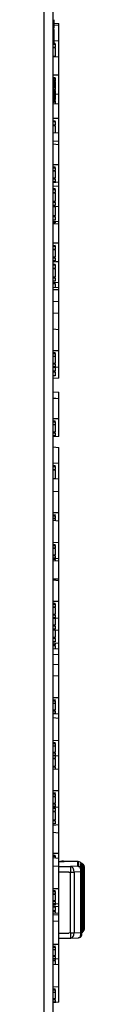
# Model space of a CAD drawing. Header units: millimetres. Extents: x 7 to 819, y 15 to 587.
# Tile 58 of 59: x 578.29 to 580.52, y 381.67 to 435.69. Entities that reach past the tile are written whole.
import ezdxf

# ---------------------------------------------------------------- set-up
doc = ezdxf.new("R2010")
doc.units = ezdxf.units.MM
doc.layers.add('Default', color=7, linetype='Continuous')
doc.layers.add('RDLED_1-4_802MM_', color=7, linetype='Continuous')

# ---------------------------------------------------------------- blocks, each defined once
blk = doc.blocks.new('SE1')
at = {"layer": 'RDLED_1-4_802MM_', "color": 7, "linetype": 'Continuous'}
for p, q in [((578.294, 493.836), (578.294, 361.72)), ((578.794, 493.836), (578.794, 361.72)), ((578.844, 435.686), (578.844, 435.232)), ((578.844, 435.489), (579.119, 435.471)), ((578.844, 435.405), (579.119, 435.385)), ((579.119, 435.385), (579.119, 435.471)), ((579.119, 434.515), (579.119, 435.385)), ((578.844, 435.227), (578.794, 435.227)), ((578.844, 435.187), (578.794, 435.187)), ((578.794, 435.139), (578.844, 435.139)), ((578.844, 435.196), (578.844, 435.227)), ((578.844, 435.139), (578.844, 435.187)), ((578.844, 435.139), (578.844, 434.432)), ((578.794, 434.432), (578.794, 434.391)), ((578.844, 434.432), (578.794, 434.432)), ((578.794, 434.391), (578.919, 434.395)), ((578.794, 434.35), (578.919, 434.35)), ((579.119, 434.515), (578.844, 434.519)), ((578.919, 434.35), (578.919, 434.395)), ((578.919, 434.35), (578.919, 434.176)), ((579.119, 433.648), (579.119, 434.515)), ((578.794, 434.176), (578.919, 434.176)), ((578.919, 434.135), (578.794, 434.135)), ((578.919, 434.135), (578.919, 434.176)), ((578.919, 434.135), (578.919, 433.686)), ((578.794, 433.686), (578.919, 433.686)), ((578.794, 433.672), (579.119, 433.648)), ((578.919, 433.663), (578.919, 433.686)), ((579.119, 432.634), (579.119, 433.648)), ((579.119, 432.634), (578.794, 432.636)), ((578.794, 432.518), (578.919, 432.522)), ((578.794, 432.469), (578.919, 432.469)), ((578.844, 432.447), (578.794, 432.447)), ((578.794, 432.4), (578.844, 432.4)), ((578.844, 432.4), (578.844, 432.447)), ((578.844, 432.4), (578.844, 431.944)), ((578.844, 432.31), (578.919, 432.31)), ((578.919, 432.276), (578.844, 432.276)), ((578.919, 432.469), (578.919, 432.522)), ((578.919, 432.469), (578.919, 432.31)), ((578.919, 432.276), (578.919, 432.31)), ((578.919, 432.276), (578.919, 431.864)), ((579.119, 431.593), (579.119, 432.634)), ((578.844, 431.939), (578.794, 431.939)), ((578.844, 431.889), (578.794, 431.889)), ((578.794, 431.842), (578.844, 431.842)), ((578.844, 431.898), (578.844, 431.939)), ((578.844, 431.842), (578.844, 431.889)), ((578.844, 431.864), (578.919, 431.864)), ((578.844, 431.842), (578.844, 431.134)), ((578.919, 431.798), (578.844, 431.798)), ((578.919, 431.639), (578.844, 431.639)), ((578.919, 431.798), (578.919, 431.864)), ((578.919, 431.798), (578.919, 431.639)), ((578.844, 431.134), (578.794, 431.134)), ((578.794, 431.097), (578.794, 430.265)), ((578.794, 431.097), (579.119, 431.074)), ((579.119, 431.593), (578.844, 431.573)), ((578.844, 431.3), (578.919, 431.3)), ((578.919, 431.23), (578.844, 431.23)), ((578.919, 431.579), (578.919, 431.3)), ((578.919, 431.23), (578.919, 431.3)), ((578.919, 431.23), (578.919, 431.088)), ((579.119, 431.074), (579.119, 431.593)), ((579.119, 430.259), (579.119, 431.074)), ((579.119, 430.259), (578.794, 430.265)), ((578.794, 430.265), (578.794, 430.132)), ((578.794, 430.132), (578.919, 430.136)), ((578.794, 430.093), (578.919, 430.093)), ((578.919, 430.093), (578.919, 430.136)), ((578.919, 430.093), (578.919, 429.915)), ((579.119, 429.474), (579.119, 430.259)), ((578.794, 429.915), (578.919, 429.915)), ((578.919, 429.872), (578.794, 429.872)), ((578.794, 429.498), (578.794, 429.04)), ((578.794, 429.498), (579.119, 429.474)), ((578.919, 429.872), (578.919, 429.915)), ((578.919, 429.872), (578.919, 429.489)), ((579.119, 429.016), (579.119, 429.474)), ((578.794, 429.04), (579.119, 429.016)), ((579.119, 428.843), (579.119, 429.016)), ((578.794, 428.868), (579.119, 428.843)), ((579.119, 427.716), (579.119, 428.843)), ((579.119, 427.716), (578.794, 427.715)), ((578.794, 427.608), (578.919, 427.612)), ((578.794, 427.554), (578.919, 427.554)), ((578.794, 427.409), (578.919, 427.409)), ((578.919, 427.381), (578.794, 427.381)), ((578.919, 427.554), (578.919, 427.612)), ((578.919, 427.554), (578.919, 427.409)), ((578.919, 427.381), (578.919, 427.409)), ((578.919, 427.381), (578.919, 427.006)), ((579.119, 426.768), (579.119, 427.716)), ((578.794, 427.006), (578.919, 427.006)), ((578.919, 426.942), (578.794, 426.942)), ((578.919, 426.797), (578.794, 426.797)), ((579.119, 426.768), (578.794, 426.744)), ((578.919, 426.942), (578.919, 427.006)), ((578.919, 426.942), (578.919, 426.797)), ((579.119, 426.542), (579.119, 426.768)), ((579.119, 426.542), (578.794, 426.546)), ((578.794, 426.421), (578.919, 426.425)), ((578.794, 426.377), (578.919, 426.377)), ((578.794, 426.208), (578.919, 426.208)), ((578.919, 426.377), (578.919, 426.425)), ((578.919, 426.377), (578.919, 426.208)), ((578.919, 426.17), (578.919, 426.208)), ((579.119, 425.441), (579.119, 426.542)), ((578.919, 426.17), (578.794, 426.17)), ((578.794, 425.734), (578.919, 425.734)), ((578.919, 425.666), (578.794, 425.666)), ((578.919, 426.17), (578.919, 425.734)), ((578.919, 425.666), (578.919, 425.734)), ((578.919, 425.666), (578.919, 425.498)), ((578.919, 425.498), (578.794, 425.498)), ((578.794, 425.498), (578.794, 425.417)), ((579.119, 425.441), (578.794, 425.417)), ((578.919, 425.418), (578.802, 425.418)), ((578.919, 425.418), (578.919, 425.426)), ((578.919, 425.418), (578.919, 424.943)), ((579.119, 424.613), (579.119, 425.441)), ((578.794, 424.943), (578.919, 424.943)), ((578.919, 424.873), (578.794, 424.873)), ((578.919, 424.69), (578.794, 424.69)), ((578.794, 424.69), (578.794, 424.59)), ((579.119, 424.613), (578.794, 424.59)), ((578.919, 424.873), (578.919, 424.943)), ((578.919, 424.873), (578.919, 424.69)), ((578.919, 424.599), (578.919, 424.533)), ((579.119, 424.48), (579.119, 424.613)), ((578.919, 424.533), (578.794, 424.533)), ((578.794, 424.504), (579.119, 424.48)), ((579.119, 423.418), (579.119, 424.48)), ((579.119, 423.418), (578.794, 423.419)), ((578.794, 423.419), (578.794, 423.305)), ((578.794, 423.305), (578.919, 423.31)), ((578.794, 423.254), (578.919, 423.254)), ((578.794, 423.101), (578.919, 423.101)), ((578.919, 423.069), (578.794, 423.069)), ((578.919, 423.254), (578.919, 423.31)), ((578.919, 423.254), (578.919, 423.101)), ((578.919, 423.069), (578.919, 423.101)), ((578.919, 423.069), (578.919, 422.672)), ((579.119, 422.414), (579.119, 423.418)), ((578.794, 422.672), (578.919, 422.672)), ((578.919, 422.607), (578.794, 422.607)), ((578.919, 422.453), (578.794, 422.453)), ((579.119, 422.414), (578.794, 422.39)), ((578.919, 422.607), (578.919, 422.672)), ((578.919, 422.607), (578.919, 422.453)), ((579.119, 422.401), (579.119, 422.414)), ((578.794, 422.39), (578.794, 422.278)), ((578.794, 422.278), (578.919, 422.281)), ((578.794, 422.236), (578.919, 422.236)), ((578.794, 422.063), (578.919, 422.063)), ((578.919, 422.022), (578.794, 422.022)), ((578.919, 422.236), (578.919, 422.281)), ((578.919, 422.236), (578.919, 422.063)), ((578.919, 422.022), (578.919, 422.063)), ((578.919, 422.022), (578.919, 421.574)), ((579.119, 422.401), (578.975, 422.404)), ((579.119, 421.27), (579.119, 422.401)), ((578.794, 421.574), (578.919, 421.574)), ((578.919, 421.506), (578.794, 421.506)), ((578.919, 421.333), (578.794, 421.333)), ((578.794, 421.333), (578.794, 421.247)), ((578.919, 421.506), (578.919, 421.574)), ((578.919, 421.506), (578.919, 421.333)), ((579.119, 421.27), (578.794, 421.247)), ((578.919, 421.186), (578.794, 421.186)), ((578.794, 421.013), (578.794, 420.887)), ((578.794, 421.013), (579.119, 420.995)), ((579.119, 420.872), (578.794, 420.887)), ((578.794, 420.887), (578.794, 420.886)), ((578.794, 420.886), (579.119, 420.863)), ((578.855, 421.251), (578.919, 421.251)), ((578.919, 421.256), (578.919, 421.251)), ((578.919, 421.186), (578.919, 421.251)), ((578.919, 421.186), (578.919, 421.006)), ((579.119, 420.995), (579.119, 421.27)), ((579.119, 420.872), (579.119, 420.995)), ((579.119, 420.863), (579.119, 420.872)), ((579.119, 420.222), (579.119, 420.863)), ((578.794, 420.246), (579.119, 420.222)), ((579.119, 419.582), (579.119, 420.222)), ((578.794, 419.606), (579.119, 419.582)), ((579.119, 418.696), (579.119, 419.582)), ((578.794, 418.72), (579.119, 418.696)), ((579.119, 417.528), (579.119, 418.696)), ((579.119, 417.528), (578.794, 417.527)), ((578.794, 417.424), (578.919, 417.429)), ((578.794, 417.368), (578.919, 417.368)), ((578.794, 417.229), (578.919, 417.229)), ((578.919, 417.203), (578.794, 417.203)), ((578.919, 417.368), (578.919, 417.429)), ((578.919, 417.368), (578.919, 417.229)), ((578.919, 417.203), (578.919, 417.229)), ((578.919, 417.203), (578.919, 416.843)), ((579.119, 416.618), (579.119, 417.528)), ((578.794, 416.843), (578.919, 416.843)), ((578.919, 416.78), (578.794, 416.78)), ((578.919, 416.641), (578.794, 416.641)), ((578.794, 416.641), (578.794, 416.594)), ((579.119, 416.618), (578.794, 416.594)), ((578.919, 416.78), (578.919, 416.843)), ((578.919, 416.78), (578.919, 416.641)), ((578.919, 416.603), (578.919, 416.415)), ((579.119, 416.022), (579.119, 416.618)), ((578.794, 416.415), (578.919, 416.415)), ((578.919, 416.346), (578.794, 416.346)), ((578.919, 416.141), (578.794, 416.141)), ((578.794, 416.141), (578.794, 416.002)), ((579.119, 416.022), (578.794, 416.002)), ((578.919, 416.346), (578.919, 416.415)), ((578.919, 416.346), (578.919, 416.141)), ((578.794, 415.276), (578.794, 414.937)), ((578.794, 415.276), (579.119, 415.253)), ((578.794, 414.937), (579.119, 414.913)), ((578.794, 414.925), (579.119, 414.9)), ((579.119, 414.913), (579.119, 415.253)), ((579.119, 414.9), (579.119, 414.913)), ((579.119, 413.793), (579.119, 414.9)), ((579.119, 413.793), (578.794, 413.793)), ((578.794, 413.793), (578.794, 413.684)), ((579.119, 412.827), (579.119, 413.793)), ((578.794, 413.684), (578.919, 413.688)), ((578.794, 413.631), (578.919, 413.631)), ((578.794, 413.483), (578.919, 413.483)), ((578.919, 413.454), (578.794, 413.454)), ((578.919, 413.631), (578.919, 413.688)), ((578.919, 413.631), (578.919, 413.483)), ((578.919, 413.454), (578.919, 413.483)), ((578.919, 413.454), (578.919, 413.072)), ((578.794, 413.072), (578.919, 413.072)), ((578.919, 413.007), (578.794, 413.007)), ((578.919, 412.86), (578.794, 412.86)), ((578.794, 412.86), (578.794, 412.803)), ((579.119, 412.827), (578.794, 412.803)), ((578.919, 413.007), (578.919, 413.072)), ((578.919, 413.007), (578.919, 412.86)), ((578.794, 412.247), (578.794, 411.35)), ((578.794, 412.247), (579.119, 412.223)), ((579.119, 411.346), (579.119, 412.223)), ((579.119, 411.346), (578.794, 411.35)), ((578.794, 411.222), (578.919, 411.226)), ((578.794, 411.18), (578.919, 411.18)), ((578.919, 411.18), (578.919, 411.226)), ((578.919, 411.18), (578.919, 411.007)), ((579.119, 410.496), (579.119, 411.346)), ((578.794, 411.007), (578.919, 411.007)), ((578.919, 410.966), (578.794, 410.966)), ((578.919, 410.966), (578.919, 411.007)), ((578.919, 410.966), (578.919, 410.519)), ((578.794, 410.52), (578.794, 409.824)), ((578.794, 410.52), (579.119, 410.496)), ((578.813, 410.519), (578.919, 410.519)), ((578.919, 410.511), (578.919, 410.519)), ((579.119, 409.8), (579.119, 410.496)), ((578.794, 409.824), (578.794, 408.631)), ((578.794, 409.824), (579.119, 409.8)), ((579.119, 408.632), (579.119, 409.8)), ((579.119, 408.632), (578.794, 408.631)), ((578.794, 408.631), (578.794, 408.528)), ((578.794, 408.528), (578.919, 408.533)), ((578.794, 408.472), (578.919, 408.472)), ((578.919, 408.472), (578.919, 408.533)), ((578.919, 408.472), (578.919, 408.333)), ((579.119, 408.202), (579.119, 408.632)), ((578.794, 408.333), (578.919, 408.333)), ((578.919, 408.308), (578.794, 408.308)), ((578.794, 408.226), (579.119, 408.202)), ((578.919, 408.308), (578.919, 408.333)), ((578.919, 408.308), (578.919, 408.217)), ((579.119, 406.996), (579.119, 408.202)), ((579.119, 406.996), (578.794, 406.994)), ((578.794, 406.895), (578.919, 406.9)), ((578.794, 406.837), (578.919, 406.837)), ((578.919, 406.837), (578.919, 406.9)), ((578.919, 406.837), (578.919, 406.704)), ((579.119, 406.125), (579.119, 406.996)), ((578.794, 406.704), (578.919, 406.704)), ((578.919, 406.681), (578.794, 406.681)), ((578.794, 406.336), (578.919, 406.336)), ((578.919, 406.275), (578.794, 406.275)), ((578.919, 406.681), (578.919, 406.704)), ((578.919, 406.681), (578.919, 406.336)), ((578.919, 406.275), (578.919, 406.336)), ((578.919, 406.275), (578.919, 406.142)), ((578.919, 406.142), (578.794, 406.142)), ((579.119, 406.125), (578.794, 406.101)), ((578.919, 406.071), (578.794, 406.071)), ((578.794, 406.018), (579.119, 405.994)), ((578.919, 406.071), (578.919, 406.11)), ((578.919, 406.071), (578.919, 406.009)), ((579.119, 405.994), (579.119, 406.125)), ((579.119, 404.997), (579.119, 405.994)), ((579.119, 404.997), (578.794, 404.999)), ((578.794, 404.949), (579.119, 404.925)), ((579.119, 404.925), (579.119, 404.997)), ((579.119, 403.774), (579.119, 404.925)), ((579.119, 403.774), (578.794, 403.773)), ((578.794, 403.668), (578.919, 403.673)), ((578.794, 403.613), (578.919, 403.613)), ((578.919, 403.613), (578.919, 403.673)), ((578.919, 403.613), (578.919, 403.472)), ((579.119, 402.848), (579.119, 403.774)), ((578.794, 403.472), (578.919, 403.472)), ((578.919, 403.445), (578.794, 403.445)), ((578.794, 403.079), (578.919, 403.079)), ((578.919, 403.015), (578.794, 403.015)), ((578.919, 403.445), (578.919, 403.472)), ((578.919, 403.445), (578.919, 403.079)), ((578.919, 403.015), (578.919, 403.079)), ((578.919, 403.015), (578.919, 402.874)), ((578.919, 402.874), (578.794, 402.874)), ((579.119, 402.848), (578.794, 402.824)), ((578.794, 402.484), (578.919, 402.484)), ((578.919, 402.833), (578.919, 402.484)), ((578.919, 402.416), (578.919, 402.484)), ((579.119, 402.194), (579.119, 402.848)), ((578.919, 402.416), (578.794, 402.416)), ((578.919, 402.249), (578.794, 402.249)), ((578.794, 402.249), (578.794, 402.17)), ((579.119, 402.194), (578.794, 402.17)), ((578.919, 402.416), (578.919, 402.249)), ((578.919, 402.179), (578.919, 401.81)), ((579.119, 401.48), (579.119, 402.194)), ((578.794, 401.81), (578.919, 401.81)), ((578.919, 401.74), (578.794, 401.74)), ((578.919, 401.557), (578.794, 401.557)), ((578.794, 401.557), (578.794, 401.457)), ((579.119, 401.48), (578.794, 401.457)), ((578.794, 401.414), (578.919, 401.414)), ((578.919, 401.74), (578.919, 401.81)), ((578.919, 401.74), (578.919, 401.557)), ((578.919, 401.466), (578.919, 401.414)), ((578.919, 401.343), (578.919, 401.414)), ((579.119, 401.168), (579.119, 401.48)), ((578.919, 401.343), (578.794, 401.343)), ((578.794, 401.191), (578.794, 400.877)), ((578.794, 401.191), (579.119, 401.168)), ((578.794, 400.877), (579.119, 400.852)), ((578.919, 401.343), (578.919, 401.182)), ((579.119, 400.852), (579.119, 401.168)), ((579.119, 400.314), (579.119, 400.852)), ((578.794, 400.338), (579.119, 400.314)), ((579.119, 399.684), (579.119, 400.314)), ((578.794, 399.708), (578.794, 398.476)), ((578.794, 399.708), (579.119, 399.684)), ((579.119, 398.479), (579.119, 399.684)), ((579.119, 398.479), (578.794, 398.476)), ((578.794, 398.476), (578.794, 398.377)), ((578.794, 398.377), (578.919, 398.383)), ((578.794, 398.32), (578.919, 398.32)), ((578.794, 398.187), (578.919, 398.187)), ((578.919, 398.164), (578.794, 398.164)), ((578.919, 398.32), (578.919, 398.383)), ((578.919, 398.32), (578.919, 398.187)), ((578.919, 398.164), (578.919, 398.187)), ((578.919, 398.164), (578.919, 397.819)), ((579.119, 397.607), (579.119, 398.479)), ((578.794, 397.819), (578.919, 397.819)), ((578.919, 397.757), (578.794, 397.757)), ((578.919, 397.624), (578.794, 397.624)), ((579.119, 397.607), (578.794, 397.583)), ((578.919, 397.757), (578.919, 397.819)), ((578.919, 397.757), (578.919, 397.624)), ((579.119, 397.376), (579.119, 397.607)), ((578.794, 397.4), (579.119, 397.376)), ((579.119, 396.134), (579.119, 397.376)), ((579.119, 396.134), (578.794, 396.131)), ((578.794, 396.036), (578.919, 396.041)), ((578.794, 395.977), (578.919, 395.977)), ((578.919, 395.977), (578.919, 396.041)), ((578.919, 395.977), (578.919, 395.85)), ((579.119, 395.302), (579.119, 396.134)), ((578.794, 395.85), (578.919, 395.85)), ((578.919, 395.829), (578.794, 395.829)), ((578.794, 395.5), (578.919, 395.5)), ((578.919, 395.44), (578.794, 395.44)), ((578.919, 395.829), (578.919, 395.85)), ((578.919, 395.829), (578.919, 395.5)), ((578.919, 395.44), (578.919, 395.5)), ((578.919, 395.44), (578.919, 395.313)), ((578.919, 395.313), (578.794, 395.313)), ((579.119, 395.302), (578.794, 395.278)), ((578.794, 395.171), (578.919, 395.171)), ((578.919, 395.139), (578.794, 395.139)), ((578.919, 395.287), (578.919, 395.171)), ((578.919, 395.139), (578.919, 395.171)), ((578.919, 395.139), (578.919, 394.739)), ((579.119, 394.57), (579.119, 395.302)), ((578.794, 394.739), (578.919, 394.739)), ((578.919, 394.673), (578.794, 394.673)), ((578.794, 394.595), (579.119, 394.57)), ((578.919, 394.673), (578.919, 394.739)), ((578.919, 394.673), (578.919, 394.585)), ((579.119, 393.378), (579.119, 394.57)), ((579.119, 393.378), (578.794, 393.376)), ((578.794, 393.275), (578.919, 393.28)), ((578.919, 393.218), (578.919, 393.28)), ((579.119, 392.493), (579.119, 393.378)), ((578.794, 393.218), (578.919, 393.218)), ((578.794, 393.083), (578.919, 393.083)), ((578.919, 393.059), (578.794, 393.059)), ((578.794, 392.709), (578.919, 392.709)), ((578.919, 393.218), (578.919, 393.083)), ((578.919, 393.059), (578.919, 393.083)), ((578.919, 393.059), (578.919, 392.709)), ((578.919, 392.647), (578.919, 392.709)), ((578.919, 392.647), (578.794, 392.647)), ((578.919, 392.512), (578.794, 392.512)), ((579.119, 392.493), (578.794, 392.469)), ((578.794, 392.435), (578.919, 392.435)), ((578.794, 392.268), (578.919, 392.268)), ((578.919, 392.23), (578.794, 392.23)), ((578.919, 392.647), (578.919, 392.512)), ((578.919, 392.435), (578.919, 392.478)), ((578.919, 392.435), (578.919, 392.268)), ((578.919, 392.23), (578.919, 392.268)), ((578.919, 392.23), (578.919, 391.797)), ((579.119, 391.507), (579.119, 392.493)), ((578.794, 391.797), (578.919, 391.797)), ((578.919, 391.729), (578.794, 391.729)), ((578.919, 391.729), (578.919, 391.797)), ((578.919, 391.729), (578.919, 391.562)), ((578.919, 391.562), (578.794, 391.562)), ((579.119, 391.507), (578.794, 391.483)), ((578.794, 391.106), (579.119, 391.082)), ((579.119, 391.082), (579.119, 391.507)), ((579.119, 389.951), (579.119, 391.082)), ((579.119, 389.951), (578.794, 389.95)), ((578.794, 389.843), (578.919, 389.848)), ((578.794, 389.789), (578.919, 389.789)), ((578.794, 389.719), (578.794, 389.273)), ((578.794, 389.719), (579.119, 389.695)), ((578.919, 389.789), (578.919, 389.848)), ((578.919, 389.789), (578.919, 389.71)), ((579.119, 389.695), (579.119, 389.951)), ((579.119, 389.249), (579.119, 389.695)), ((579.353, 389.477), (579.119, 389.479)), ((579.373, 389.518), (580.172, 389.496)), ((579.373, 389.518), (579.373, 389.476)), ((580.174, 389.496), (579.375, 389.518)), ((580.172, 389.24), (580.172, 389.496)), ((580.194, 389.237), (580.194, 389.493)), ((578.794, 389.273), (578.794, 388.003)), ((578.794, 389.273), (579.119, 389.249)), ((579.119, 388.007), (579.119, 389.249)), ((579.119, 389.231), (579.772, 389.226)), ((580.172, 389.24), (579.772, 389.226)), ((580.333, 388.928), (579.963, 388.914)), ((580.172, 389.24), (580.194, 389.237)), ((580.313, 389.191), (580.313, 389.388)), ((580.333, 385.605), (580.333, 388.928)), ((580.369, 389.297), (580.369, 389.102)), ((580.369, 389.147), (580.369, 389.124)), ((580.369, 389.102), (580.369, 388.931)), ((580.369, 388.931), (580.369, 385.609)), ((580.466, 385.735), (580.466, 389.223)), ((580.497, 389.299), (580.497, 389.256)), ((580.519, 389.236), (580.519, 389.193)), ((580.519, 389.193), (580.519, 385.782)), ((579.678, 388.919), (579.119, 388.919)), ((579.678, 388.911), (579.678, 388.919)), ((579.678, 388.911), (579.772, 388.911)), ((579.772, 385.582), (579.772, 388.911)), ((579.963, 388.914), (579.963, 385.586)), ((579.119, 388.007), (578.794, 388.003)), ((578.794, 388.003), (578.794, 387.909)), ((578.794, 387.909), (578.919, 387.914)), ((578.794, 387.85), (578.919, 387.85)), ((578.919, 387.85), (578.919, 387.914)), ((578.919, 387.85), (578.919, 387.723)), ((579.119, 387.175), (579.119, 388.007)), ((578.794, 387.723), (578.919, 387.723)), ((578.919, 387.702), (578.794, 387.702)), ((578.794, 387.373), (578.919, 387.373)), ((578.919, 387.313), (578.794, 387.313)), ((578.919, 387.702), (578.919, 387.723)), ((578.919, 387.702), (578.919, 387.373)), ((578.919, 387.313), (578.919, 387.373)), ((578.919, 387.313), (578.919, 387.186)), ((578.919, 387.186), (578.794, 387.186)), ((579.119, 387.175), (578.794, 387.151)), ((578.919, 387.103), (578.794, 387.103)), ((578.794, 387.103), (578.794, 387.018)), ((579.119, 387.041), (578.794, 387.018)), ((578.794, 387.013), (578.919, 387.013)), ((578.794, 386.811), (578.919, 386.811)), ((578.919, 387.16), (578.919, 387.103)), ((578.919, 387.013), (578.919, 387.027)), ((578.919, 387.013), (578.919, 386.811)), ((578.919, 386.754), (578.919, 386.811)), ((579.119, 387.041), (579.119, 387.175)), ((579.119, 386.665), (579.119, 387.041)), ((580.519, 387.239), (580.519, 387.213)), ((578.919, 386.754), (578.794, 386.754)), ((578.794, 386.689), (578.794, 386.605)), ((578.794, 386.689), (579.119, 386.665)), ((578.794, 386.605), (579.119, 386.581)), ((578.794, 386.257), (579.119, 386.234)), ((578.919, 386.754), (578.919, 386.679)), ((579.119, 386.581), (579.119, 386.665)), ((579.119, 386.234), (579.119, 386.581)), ((579.119, 384.956), (579.119, 386.234)), ((579.119, 385.573), (579.678, 385.574)), ((579.119, 385.292), (579.772, 385.298)), ((579.772, 385.582), (579.678, 385.581)), ((579.678, 385.574), (579.678, 385.581)), ((579.785, 385.298), (580.181, 385.319)), ((579.963, 385.586), (580.333, 385.605)), ((580.318, 385.371), (580.306, 385.366)), ((580.369, 385.609), (580.369, 385.451)), ((579.119, 384.956), (578.794, 384.952)), ((578.794, 384.863), (578.919, 384.868)), ((578.794, 384.802), (578.919, 384.802)), ((578.794, 384.681), (578.919, 384.681)), ((578.919, 384.663), (578.794, 384.663)), ((578.919, 384.802), (578.919, 384.868)), ((578.919, 384.802), (578.919, 384.681)), ((578.919, 384.663), (578.919, 384.681)), ((578.919, 384.663), (578.919, 384.35)), ((579.119, 384.166), (579.119, 384.956)), ((578.794, 384.35), (578.919, 384.35)), ((578.919, 384.291), (578.794, 384.291)), ((578.919, 384.171), (578.794, 384.171)), ((578.794, 384.171), (578.794, 384.142)), ((579.119, 384.166), (578.794, 384.142)), ((578.794, 384.083), (578.919, 384.083)), ((578.919, 384.291), (578.919, 384.35)), ((578.919, 384.291), (578.919, 384.171)), ((578.919, 384.151), (578.919, 384.083)), ((578.919, 384.047), (578.919, 384.083)), ((579.119, 383.853), (579.119, 384.166)), ((578.919, 384.047), (578.794, 384.047)), ((578.794, 383.877), (578.794, 382.618)), ((578.794, 383.877), (579.119, 383.853)), ((578.919, 384.047), (578.919, 383.868)), ((579.119, 382.62), (579.119, 383.853)), ((579.119, 382.62), (578.794, 382.618)), ((578.794, 382.618), (578.794, 382.522)), ((578.794, 382.522), (578.919, 382.527)), ((578.794, 382.463), (578.919, 382.463)), ((578.919, 382.463), (578.919, 382.527)), ((578.919, 382.463), (578.919, 382.334)), ((579.119, 381.778), (579.119, 382.62)), ((578.794, 382.334), (578.919, 382.334)), ((578.919, 382.313), (578.794, 382.313)), ((578.794, 381.98), (578.919, 381.98)), ((578.919, 381.919), (578.794, 381.919)), ((578.919, 382.313), (578.919, 382.334)), ((578.919, 382.313), (578.919, 381.98)), ((578.919, 381.919), (578.919, 381.98)), ((578.919, 381.919), (578.919, 381.791)), ((578.919, 381.791), (578.794, 381.791)), ((578.794, 381.791), (578.794, 381.754)), ((579.119, 381.778), (578.794, 381.754))]:
    blk.add_line(p, q, dxfattribs=at)
for centre, radius, start, end in [((579.358, 389.035), 0.482, 107.5753, 113.3115), ((579.357, 389.035), 0.482, 106.891, 112.857), ((579.362, 389.019), 0.499, 88.6442, 107.4362), ((579.361, 389.021), 0.497, 101.266, 107.3866), ((579.361, 389.021), 0.497, 88.2759, 94.8355), ((580.171, 389.396), 0.1, 76.8655, 89.505), ((580.171, 389.396), 0.1, 76.0288, 88.4149), ((580.058, 388.947), 0.563, 55.9319, 75.9972), ((580.023, 388.714), 0.546, 58.8464, 74.1464), ((579.986, 388.521), 0.746, 63.9276, 73.7657), ((580.282, 389.098), 0.0874, 2.5229, 74.0498), ((579.417, 388.957), 0.917, 358.1654, 14.2137), ((580.265, 389.296), 0.104, 0.5208, 62.2678), ((580.123, 388.942), 0.485, 47.0616, 66.89), ((580.196, 388.923), 0.403, 47.9647, 64.6219), ((580.053, 388.945), 0.567, 38.6012, 55.6528), ((580.387, 389.248), 0.0825, 342.679, 36.8657), ((580.419, 389.236), 0.1, 0, 38.542), ((580.419, 389.193), 0.1, 0.0045, 38.8446), ((580.102, 386.08), 0.502, 302.1846, 316.5003), ((580.406, 385.71), 0.0646, 321.0581, 22.2803), ((580.321, 385.948), 0.258, 304.1239, 319.9467), ((580.418, 385.782), 0.101, 351.0105, 359.8418), ((579.77, 385.598), 0.3, 270.5254, 273.0091), ((580.116, 385.755), 0.441, 279.1114, 279.6447), ((580.116, 385.755), 0.441, 279.771, 296.7127), ((579.577, 385.569), 0.757, 344.4196, 2.677), ((580.269, 385.451), 0.1, 296.1158, 0.0022), ((580.277, 385.453), 0.0917, 296.1609, 358.2476), ((580.021, 386.082), 0.6, 305.3874, 316.5003)]:
    blk.add_arc(centre, radius, start, end, dxfattribs=at)
for centre, major_axis, ratio, start_param, end_param in [((580.171, 389.396), (-0.0028, -0.1), 0.341113, 3.14164, 3.197271), ((579.77, 388.926), (-0.011, 0.3), 0.642244, 4.649092, 6.214962), ((579.77, 388.926), (-0.002, -0.3), 0.00917, 1.518587, 3.089314), ((580.269, 389.102), (-0.1, -0.0001), 0.99863, 3.141084, 4.25133), ((580.419, 389.236), (0.1, 0), 0.998634, 0.000089, 0.679779), ((579.77, 388.926), (0.3, 0), 0.052261, 4.721116, 5.410521), ((579.77, 385.598), (0.3, 0), 0.052261, 4.721116, 5.410521), ((579.77, 385.598), (-0.003, 0.3), 0.008258, 3.141593, 4.660028), ((579.77, 385.598), (-0.016, 0.3), 0.641545, 3.141593, 4.639272)]:
    blk.add_ellipse(centre, major_axis=major_axis, ratio=ratio, start_param=start_param, end_param=end_param, dxfattribs=at)
for points, knots in [([(580.313, 389.191), (580.313, 389.191), (580.311, 389.19), (580.308, 389.185), (580.306, 389.182)], [0, 0, 0, 0, 0.490273, 1, 1, 1, 1]), ([(580.453, 389.297), (580.46, 389.291), (580.473, 389.279), (580.487, 389.265), (580.495, 389.257), (580.496, 389.256), (580.497, 389.256)], [0, 0, 0, 0, 0.286512, 0.54111, 0.774395, 1, 1, 1, 1]), ([(580.519, 389.193), (580.519, 389.193), (580.518, 389.192), (580.512, 389.196), (580.502, 389.202), (580.487, 389.211), (580.473, 389.219), (580.466, 389.223)], [0, 0, 0, 0, 0.176441, 0.363508, 0.562457, 0.774333, 1, 1, 1, 1]), ([(580.456, 385.669), (580.458, 385.67), (580.463, 385.676), (580.47, 385.684), (580.479, 385.694), (580.486, 385.704), (580.493, 385.712), (580.498, 385.72), (580.502, 385.726), (580.506, 385.733), (580.51, 385.739), (580.513, 385.747), (580.516, 385.756), (580.517, 385.763), (580.518, 385.766), (580.518, 385.767)], [0, 0, 0, 0, 0.055353, 0.164809, 0.27674, 0.394314, 0.524552, 0.615773, 0.691562, 0.752456, 0.810574, 0.868516, 0.928907, 0.992117, 1, 1, 1, 1]), ([(580.18, 385.319), (580.181, 385.319), (580.186, 385.319), (580.198, 385.321), (580.221, 385.328), (580.259, 385.341), (580.289, 385.357), (580.306, 385.366)], [0.1113484, 0.1113484, 0.1113484, 0.1113484, 0.1548515, 0.3005397, 0.4431868, 0.6722379, 1, 1, 1, 1])]:
    blk.add_open_spline(points, degree=3, knots=knots, dxfattribs=at)
for points in [[(580.369, 388.931), (580.369, 388.93), (580.356, 388.928), (580.333, 388.928)], [(580.333, 385.605), (580.356, 385.606), (580.369, 385.607), (580.369, 385.609)]]:
    blk.add_open_spline(points, degree=3, dxfattribs=at)

msp = doc.modelspace()

# ---------------------------------------------------------------- block references
at = {"layer": 'Default'}
msp.add_blockref('SE1', (0, 0), dxfattribs=at)

doc.saveas('drawing.dxf')
